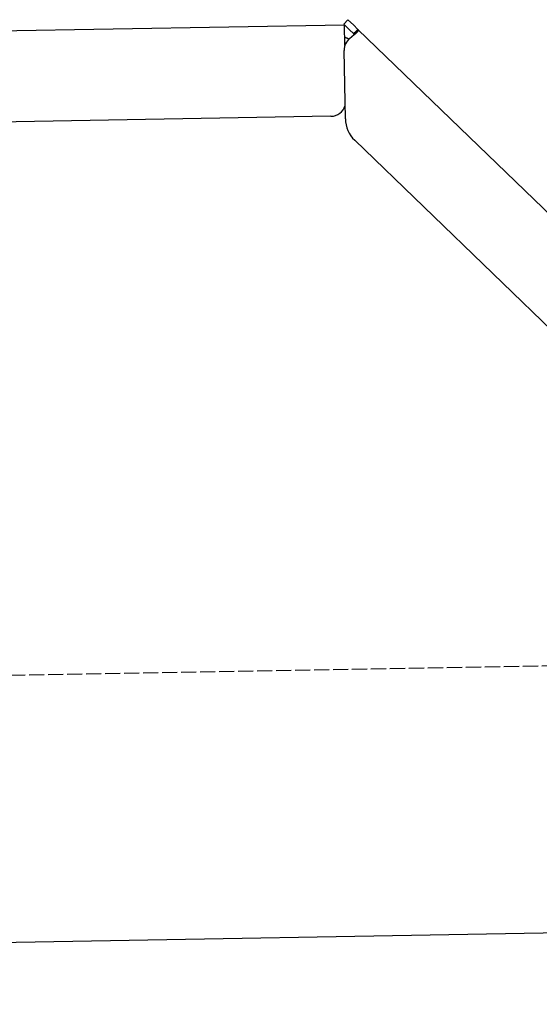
# Model space of a CAD drawing. Extents: x 562 to 7231, y 5667 to 12426.
# Tile 64 of 76: x 5909 to 6080, y 9985 to 10309. Entities that reach past the tile are written whole.
import ezdxf

# ---------------------------------------------------------------- set-up
doc = ezdxf.new("R2010")
doc.units = 0
doc.linetypes.add('GEN3', pattern=[6.25, 5, -1.25])
doc.layers.get('0').update_dxf_attribs({"linetype": 'CONTINUOUS'})
doc.layers.add('3', color=6, linetype='GEN3')

msp = doc.modelspace()

# ---------------------------------------------------------------- linework, layer by layer
for p, q in [((4651.048, 10283.011), (6015.84, 10306.834)), ((6016.965, 10308.527), (6015.576, 10307.088)), ((6017.374, 10305.352), (6015.576, 10307.088)), ((6015.959, 10300.023), (6015.84, 10306.834)), ((6016.965, 10308.527), (6018.764, 10306.79)), ((6018.764, 10306.79), (6020.262, 10305.344)), ((6018.873, 10303.905), (6017.374, 10305.352)), ((6018.873, 10303.905), (6019.247, 10304.292)), ((6019.247, 10304.292), (6020.262, 10305.344)), ((6020.262, 10305.344), (6229.471, 10103.313)), ((6016.121, 10275.88), (6015.727, 10298.429)), ((6011.364, 10276.751), (4656.57, 10253.103)), ((6193.048, 10100.951), (6019.173, 10268.861)), ((6241.042, 10010.719), (4741.27, 9984.54))]:
    msp.add_line(p, q)
for points in [[(6017.26, 10302.1, 0), (6017.25, 10302.1, 0), (6017.24, 10302.1, 0), (6017.23, 10302.1, 0), (6017.22, 10302.1, 0), (6017.22, 10302.1, 0), (6017.21, 10302.1, 0), (6017.2, 10302.1, 0), (6017.19, 10302.1, 0), (6017.18, 10302.2, 0), (6017.17, 10302.2, 0), (6017.16, 10302.2, 0), (6017.15, 10302.2, 0), (6017.15, 10302.2, 0), (6017.14, 10302.2, 0), (6017.13, 10302.2, 0), (6017.12, 10302.2, 0), (6017.11, 10302.2, 0), (6017.1, 10302.2, 0), (6017.09, 10302.2, 0), (6017.08, 10302.2, 0), (6017.08, 10302.2, 0), (6017.07, 10302.2, 0), (6017.06, 10302.2, 0), (6017.05, 10302.2, 0), (6017.04, 10302.2, 0), (6017.03, 10302.2, 0), (6017.03, 10302.2, 0), (6017.02, 10302.2, 0), (6017.01, 10302.2, 0), (6017, 10302.2, 0), (6016.99, 10302.2, 0), (6016.98, 10302.2, 0), (6016.97, 10302.2, 0), (6016.97, 10302.2, 0), (6016.96, 10302.2, 0), (6016.95, 10302.3, 0), (6016.94, 10302.3, 0), (6016.93, 10302.3, 0), (6016.92, 10302.3, 0), (6016.92, 10302.3, 0), (6016.91, 10302.3, 0), (6016.9, 10302.3, 0), (6016.89, 10302.3, 0), (6016.88, 10302.3, 0), (6016.88, 10302.3, 0), (6016.87, 10302.3, 0), (6016.86, 10302.3, 0), (6016.85, 10302.3, 0), (6016.84, 10302.3, 0), (6016.84, 10302.3, 0), (6016.83, 10302.3, 0), (6016.82, 10302.3, 0), (6016.81, 10302.3, 0), (6016.8, 10302.3, 0), (6016.8, 10302.3, 0), (6016.79, 10302.3, 0), (6016.78, 10302.3, 0), (6016.77, 10302.3, 0), (6016.77, 10302.3, 0), (6016.76, 10302.3, 0), (6016.75, 10302.3, 0), (6016.74, 10302.3, 0), (6016.74, 10302.3, 0), (6016.73, 10302.4, 0), (6016.72, 10302.4, 0), (6016.71, 10302.4, 0), (6016.71, 10302.4, 0), (6016.7, 10302.4, 0), (6016.69, 10302.4, 0), (6016.68, 10302.4, 0), (6016.68, 10302.4, 0), (6016.67, 10302.4, 0), (6016.66, 10302.4, 0), (6016.66, 10302.4, 0), (6016.65, 10302.4, 0), (6016.64, 10302.4, 0), (6016.64, 10302.4, 0), (6016.63, 10302.4, 0), (6016.62, 10302.4, 0), (6016.62, 10302.4, 0), (6016.61, 10302.4, 0), (6016.6, 10302.4, 0), (6016.6, 10302.4, 0), (6016.59, 10302.4, 0), (6016.58, 10302.4, 0), (6016.58, 10302.4, 0), (6016.57, 10302.4, 0), (6016.56, 10302.4, 0), (6016.56, 10302.4, 0), (6016.55, 10302.4, 0), (6016.54, 10302.4, 0), (6016.54, 10302.4, 0), (6016.53, 10302.5, 0), (6016.53, 10302.5, 0), (6016.52, 10302.5, 0), (6016.51, 10302.5, 0), (6016.51, 10302.5, 0), (6016.5, 10302.5, 0), (6016.5, 10302.5, 0), (6016.49, 10302.5, 0), (6016.48, 10302.5, 0), (6016.48, 10302.5, 0), (6016.47, 10302.5, 0), (6016.47, 10302.5, 0), (6016.46, 10302.5, 0), (6016.45, 10302.5, 0), (6016.45, 10302.5, 0), (6016.44, 10302.5, 0), (6016.44, 10302.5, 0), (6016.43, 10302.5, 0), (6016.43, 10302.5, 0), (6016.42, 10302.5, 0), (6016.42, 10302.5, 0), (6016.41, 10302.5, 0), (6016.41, 10302.5, 0), (6016.4, 10302.5, 0), (6016.4, 10302.5, 0), (6016.39, 10302.5, 0), (6016.38, 10302.5, 0), (6016.38, 10302.5, 0), (6016.37, 10302.5, 0), (6016.37, 10302.5, 0), (6016.36, 10302.5, 0), (6016.36, 10302.5, 0), (6016.35, 10302.5, 0), (6016.35, 10302.6, 0), (6016.34, 10302.6, 0), (6016.34, 10302.6, 0), (6016.34, 10302.6, 0), (6016.33, 10302.6, 0), (6016.33, 10302.6, 0), (6016.32, 10302.6, 0), (6016.32, 10302.6, 0), (6016.31, 10302.6, 0), (6016.31, 10302.6, 0), (6016.3, 10302.6, 0), (6016.3, 10302.6, 0), (6016.29, 10302.6, 0), (6016.29, 10302.6, 0), (6016.28, 10302.6, 0), (6016.28, 10302.6, 0), (6016.28, 10302.6, 0), (6016.27, 10302.6, 0), (6016.27, 10302.6, 0), (6016.26, 10302.6, 0), (6016.26, 10302.6, 0), (6016.25, 10302.6, 0), (6016.25, 10302.6, 0), (6016.25, 10302.6, 0), (6016.24, 10302.6, 0), (6016.24, 10302.6, 0), (6016.23, 10302.6, 0), (6016.23, 10302.6, 0), (6016.23, 10302.6, 0), (6016.22, 10302.6, 0), (6016.22, 10302.6, 0), (6016.21, 10302.6, 0), (6016.21, 10302.6, 0), (6016.21, 10302.6, 0), (6016.2, 10302.6, 0), (6016.2, 10302.6, 0), (6016.2, 10302.6, 0), (6016.19, 10302.6, 0), (6016.19, 10302.6, 0), (6016.18, 10302.6, 0), (6016.18, 10302.7, 0), (6016.18, 10302.7, 0), (6016.17, 10302.7, 0), (6016.17, 10302.7, 0), (6016.17, 10302.7, 0), (6016.16, 10302.7, 0), (6016.16, 10302.7, 0), (6016.16, 10302.7, 0), (6016.15, 10302.7, 0), (6016.15, 10302.7, 0), (6016.15, 10302.7, 0), (6016.14, 10302.7, 0), (6016.14, 10302.7, 0), (6016.14, 10302.7, 0), (6016.13, 10302.7, 0), (6016.13, 10302.7, 0), (6016.13, 10302.7, 0), (6016.12, 10302.7, 0), (6016.12, 10302.7, 0), (6016.12, 10302.7, 0), (6016.11, 10302.7, 0), (6016.11, 10302.7, 0), (6016.11, 10302.7, 0), (6016.1, 10302.7, 0), (6016.1, 10302.7, 0), (6016.1, 10302.7, 0), (6016.09, 10302.7, 0), (6016.09, 10302.7, 0), (6016.09, 10302.7, 0), (6016.09, 10302.7, 0), (6016.08, 10302.7, 0), (6016.08, 10302.7, 0), (6016.08, 10302.7, 0), (6016.07, 10302.7, 0), (6016.07, 10302.7, 0), (6016.07, 10302.7, 0), (6016.07, 10302.7, 0), (6016.06, 10302.7, 0), (6016.06, 10302.7, 0), (6016.06, 10302.7, 0), (6016.06, 10302.7, 0), (6016.05, 10302.7, 0), (6016.05, 10302.7, 0), (6016.05, 10302.7, 0), (6016.05, 10302.7, 0), (6016.04, 10302.7, 0), (6016.04, 10302.7, 0), (6016.04, 10302.7, 0), (6016.04, 10302.7, 0), (6016.03, 10302.7, 0), (6016.03, 10302.7, 0), (6016.03, 10302.7, 0), (6016.03, 10302.8, 0), (6016.02, 10302.8, 0), (6016.02, 10302.8, 0), (6016.02, 10302.8, 0), (6016.02, 10302.8, 0), (6016.01, 10302.8, 0), (6016.01, 10302.8, 0), (6016.01, 10302.8, 0), (6016.01, 10302.8, 0), (6016.01, 10302.8, 0), (6016, 10302.8, 0), (6016, 10302.8, 0), (6016, 10302.8, 0), (6016, 10302.8, 0), (6016, 10302.8, 0), (6015.99, 10302.8, 0), (6015.99, 10302.8, 0), (6015.99, 10302.8, 0), (6015.99, 10302.8, 0), (6015.99, 10302.8, 0), (6015.98, 10302.8, 0), (6015.98, 10302.8, 0), (6015.98, 10302.8, 0), (6015.98, 10302.8, 0), (6015.98, 10302.8, 0), (6015.97, 10302.8, 0), (6015.97, 10302.8, 0), (6015.97, 10302.8, 0), (6015.97, 10302.8, 0), (6015.97, 10302.8, 0), (6015.97, 10302.8, 0), (6015.96, 10302.8, 0), (6015.96, 10302.8, 0), (6015.96, 10302.8, 0), (6015.96, 10302.8, 0), (6015.96, 10302.8, 0), (6015.96, 10302.8, 0), (6015.96, 10302.8, 0), (6015.95, 10302.8, 0), (6015.95, 10302.8, 0), (6015.95, 10302.8, 0), (6015.95, 10302.8, 0), (6015.95, 10302.8, 0), (6015.95, 10302.8, 0), (6015.95, 10302.8, 0), (6015.94, 10302.8, 0), (6015.94, 10302.8, 0), (6015.94, 10302.8, 0), (6015.94, 10302.8, 0), (6015.94, 10302.8, 0), (6015.94, 10302.8, 0), (6015.94, 10302.8, 0), (6015.94, 10302.8, 0), (6015.93, 10302.8, 0), (6015.93, 10302.8, 0), (6015.93, 10302.8, 0), (6015.93, 10302.8, 0), (6015.93, 10302.8, 0), (6015.93, 10302.8, 0), (6015.93, 10302.8, 0), (6015.93, 10302.8, 0), (6015.93, 10302.8, 0), (6015.93, 10302.8, 0), (6015.93, 10302.8, 0), (6015.92, 10302.8, 0), (6015.92, 10302.8, 0), (6015.92, 10302.8, 0), (6015.92, 10302.8, 0), (6015.92, 10302.8, 0), (6015.92, 10302.8, 0), (6015.92, 10302.8, 0), (6015.92, 10302.8, 0), (6015.92, 10302.8, 0), (6015.92, 10302.8, 0), (6015.92, 10302.8, 0), (6015.92, 10302.8, 0), (6015.92, 10302.8, 0), (6015.92, 10302.8, 0), (6015.92, 10302.8, 0), (6015.91, 10302.8, 0), (6015.91, 10302.8, 0), (6015.91, 10302.8, 0), (6015.91, 10302.8, 0), (6015.91, 10302.8, 0), (6015.91, 10302.8, 0), (6015.91, 10302.8, 0), (6015.91, 10302.8, 0), (6015.91, 10302.8, 0), (6015.91, 10302.8, 0), (6015.91, 10302.8, 0), (6015.91, 10302.8, 0), (6015.91, 10302.8, 0), (6015.91, 10302.8, 0), (6015.91, 10302.8, 0), (6015.91, 10302.8, 0), (6015.91, 10302.8, 0), (6015.91, 10302.8, 0), (6015.91, 10302.8, 0), (6015.91, 10302.8, 0), (6015.91, 10302.8, 0), (6015.91, 10302.8, 0), (6015.91, 10302.8, 0)], [(6018.42, 10303.1, 0), (6018.42, 10303.1, 0), (6018.41, 10303.1, 0), (6018.41, 10303.1, 0), (6018.4, 10303.1, 0), (6018.4, 10303.1, 0), (6018.39, 10303.1, 0), (6018.39, 10303.1, 0), (6018.38, 10303.1, 0), (6018.38, 10303.1, 0), (6018.38, 10303, 0), (6018.37, 10303, 0), (6018.37, 10303, 0), (6018.36, 10303, 0), (6018.36, 10303, 0), (6018.35, 10303, 0), (6018.35, 10303, 0), (6018.34, 10303, 0), (6018.34, 10303, 0), (6018.33, 10303, 0), (6018.33, 10303, 0), (6018.33, 10303, 0), (6018.32, 10303, 0), (6018.32, 10303, 0), (6018.31, 10303, 0), (6018.31, 10303, 0), (6018.3, 10303, 0), (6018.3, 10303, 0), (6018.29, 10303, 0), (6018.29, 10303, 0), (6018.28, 10303, 0), (6018.28, 10303, 0), (6018.28, 10303, 0), (6018.27, 10303, 0), (6018.27, 10303, 0), (6018.26, 10303, 0), (6018.26, 10303, 0), (6018.25, 10303, 0), (6018.25, 10303, 0), (6018.24, 10302.9, 0), (6018.24, 10302.9, 0), (6018.23, 10302.9, 0), (6018.23, 10302.9, 0), (6018.23, 10302.9, 0), (6018.22, 10302.9, 0), (6018.22, 10302.9, 0), (6018.21, 10302.9, 0), (6018.21, 10302.9, 0), (6018.2, 10302.9, 0), (6018.2, 10302.9, 0), (6018.19, 10302.9, 0), (6018.19, 10302.9, 0), (6018.18, 10302.9, 0), (6018.18, 10302.9, 0), (6018.18, 10302.9, 0), (6018.17, 10302.9, 0), (6018.17, 10302.9, 0), (6018.16, 10302.9, 0), (6018.16, 10302.9, 0), (6018.15, 10302.9, 0), (6018.15, 10302.9, 0), (6018.14, 10302.9, 0), (6018.14, 10302.9, 0), (6018.13, 10302.9, 0), (6018.13, 10302.9, 0), (6018.13, 10302.9, 0), (6018.12, 10302.9, 0), (6018.12, 10302.9, 0), (6018.11, 10302.8, 0), (6018.11, 10302.8, 0), (6018.1, 10302.8, 0), (6018.1, 10302.8, 0), (6018.09, 10302.8, 0), (6018.09, 10302.8, 0), (6018.08, 10302.8, 0), (6018.08, 10302.8, 0), (6018.08, 10302.8, 0), (6018.07, 10302.8, 0), (6018.07, 10302.8, 0), (6018.06, 10302.8, 0), (6018.06, 10302.8, 0), (6018.05, 10302.8, 0), (6018.05, 10302.8, 0), (6018.04, 10302.8, 0), (6018.04, 10302.8, 0), (6018.04, 10302.8, 0), (6018.03, 10302.8, 0), (6018.03, 10302.8, 0), (6018.02, 10302.8, 0), (6018.02, 10302.8, 0), (6018.01, 10302.8, 0), (6018.01, 10302.8, 0), (6018, 10302.8, 0), (6018, 10302.8, 0), (6017.99, 10302.8, 0), (6017.99, 10302.8, 0), (6017.99, 10302.7, 0), (6017.98, 10302.7, 0), (6017.98, 10302.7, 0), (6017.97, 10302.7, 0), (6017.97, 10302.7, 0), (6017.96, 10302.7, 0), (6017.96, 10302.7, 0), (6017.95, 10302.7, 0), (6017.95, 10302.7, 0), (6017.94, 10302.7, 0), (6017.94, 10302.7, 0), (6017.94, 10302.7, 0), (6017.93, 10302.7, 0), (6017.93, 10302.7, 0), (6017.92, 10302.7, 0), (6017.92, 10302.7, 0), (6017.91, 10302.7, 0), (6017.91, 10302.7, 0), (6017.9, 10302.7, 0), (6017.9, 10302.7, 0), (6017.9, 10302.7, 0), (6017.89, 10302.7, 0), (6017.89, 10302.7, 0), (6017.88, 10302.7, 0), (6017.88, 10302.7, 0), (6017.87, 10302.7, 0), (6017.87, 10302.7, 0), (6017.86, 10302.6, 0), (6017.86, 10302.6, 0), (6017.86, 10302.6, 0), (6017.85, 10302.6, 0), (6017.85, 10302.6, 0), (6017.84, 10302.6, 0), (6017.84, 10302.6, 0), (6017.83, 10302.6, 0), (6017.83, 10302.6, 0), (6017.82, 10302.6, 0), (6017.82, 10302.6, 0), (6017.82, 10302.6, 0), (6017.81, 10302.6, 0), (6017.81, 10302.6, 0), (6017.8, 10302.6, 0), (6017.8, 10302.6, 0), (6017.79, 10302.6, 0), (6017.79, 10302.6, 0), (6017.78, 10302.6, 0), (6017.78, 10302.6, 0), (6017.78, 10302.6, 0), (6017.77, 10302.6, 0), (6017.77, 10302.6, 0), (6017.76, 10302.6, 0), (6017.76, 10302.6, 0), (6017.75, 10302.6, 0), (6017.75, 10302.6, 0), (6017.74, 10302.5, 0), (6017.74, 10302.5, 0), (6017.74, 10302.5, 0), (6017.73, 10302.5, 0), (6017.73, 10302.5, 0), (6017.72, 10302.5, 0), (6017.72, 10302.5, 0), (6017.71, 10302.5, 0), (6017.71, 10302.5, 0), (6017.7, 10302.5, 0), (6017.7, 10302.5, 0), (6017.7, 10302.5, 0), (6017.69, 10302.5, 0), (6017.69, 10302.5, 0), (6017.68, 10302.5, 0), (6017.68, 10302.5, 0), (6017.67, 10302.5, 0), (6017.67, 10302.5, 0), (6017.66, 10302.5, 0), (6017.66, 10302.5, 0), (6017.66, 10302.5, 0), (6017.65, 10302.5, 0), (6017.65, 10302.5, 0), (6017.64, 10302.5, 0), (6017.64, 10302.5, 0), (6017.63, 10302.5, 0), (6017.63, 10302.4, 0), (6017.62, 10302.4, 0), (6017.62, 10302.4, 0), (6017.62, 10302.4, 0), (6017.61, 10302.4, 0), (6017.61, 10302.4, 0), (6017.6, 10302.4, 0), (6017.6, 10302.4, 0), (6017.59, 10302.4, 0), (6017.59, 10302.4, 0), (6017.59, 10302.4, 0), (6017.58, 10302.4, 0), (6017.58, 10302.4, 0), (6017.57, 10302.4, 0), (6017.57, 10302.4, 0), (6017.56, 10302.4, 0)], [(6020.26, 10305.3, 0), (6020.26, 10305.3, 0), (6020.27, 10305.3, 0), (6020.27, 10305.3, 0), (6020.27, 10305.3, 0), (6020.27, 10305.3, 0), (6020.28, 10305.3, 0), (6020.28, 10305.3, 0), (6020.28, 10305.3, 0), (6020.28, 10305.3, 0), (6020.29, 10305.3, 0), (6020.29, 10305.3, 0), (6020.29, 10305.3, 0), (6020.29, 10305.3, 0), (6020.29, 10305.3, 0), (6020.3, 10305.3, 0), (6020.3, 10305.3, 0), (6020.3, 10305.3, 0), (6020.3, 10305.3, 0), (6020.3, 10305.3, 0), (6020.31, 10305.3, 0), (6020.31, 10305.3, 0), (6020.31, 10305.3, 0), (6020.31, 10305.3, 0), (6020.31, 10305.3, 0), (6020.31, 10305.3, 0), (6020.32, 10305.3, 0), (6020.32, 10305.3, 0), (6020.32, 10305.3, 0), (6020.32, 10305.3, 0), (6020.32, 10305.3, 0), (6020.32, 10305.3, 0), (6020.32, 10305.3, 0), (6020.33, 10305.2, 0), (6020.33, 10305.2, 0), (6020.33, 10305.2, 0), (6020.33, 10305.2, 0), (6020.33, 10305.2, 0), (6020.33, 10305.2, 0), (6020.33, 10305.2, 0), (6020.33, 10305.2, 0), (6020.33, 10305.2, 0), (6020.33, 10305.2, 0), (6020.34, 10305.2, 0), (6020.34, 10305.2, 0), (6020.34, 10305.2, 0), (6020.34, 10305.2, 0), (6020.34, 10305.2, 0), (6020.34, 10305.2, 0), (6020.34, 10305.2, 0), (6020.34, 10305.2, 0), (6020.34, 10305.2, 0), (6020.34, 10305.2, 0), (6020.34, 10305.2, 0), (6020.34, 10305.2, 0), (6020.34, 10305.2, 0), (6020.34, 10305.2, 0), (6020.34, 10305.2, 0), (6020.34, 10305.2, 0), (6020.34, 10305.2, 0), (6020.34, 10305.2, 0), (6020.34, 10305.2, 0), (6020.34, 10305.1, 0), (6020.34, 10305.1, 0), (6020.34, 10305.1, 0), (6020.34, 10305.1, 0), (6020.34, 10305.1, 0), (6020.34, 10305.1, 0), (6020.34, 10305.1, 0), (6020.34, 10305.1, 0), (6020.34, 10305.1, 0), (6020.34, 10305.1, 0), (6020.34, 10305.1, 0), (6020.34, 10305.1, 0), (6020.34, 10305.1, 0), (6020.34, 10305.1, 0), (6020.34, 10305.1, 0), (6020.34, 10305.1, 0), (6020.34, 10305.1, 0), (6020.34, 10305.1, 0), (6020.34, 10305.1, 0), (6020.34, 10305.1, 0), (6020.33, 10305.1, 0), (6020.33, 10305.1, 0), (6020.33, 10305.1, 0), (6020.33, 10305.1, 0), (6020.33, 10305.1, 0), (6020.33, 10305, 0), (6020.33, 10305, 0), (6020.33, 10305, 0), (6020.33, 10305, 0), (6020.33, 10305, 0), (6020.32, 10305, 0), (6020.32, 10305, 0), (6020.32, 10305, 0), (6020.32, 10305, 0), (6020.32, 10305, 0), (6020.32, 10305, 0), (6020.32, 10305, 0), (6020.31, 10305, 0), (6020.31, 10305, 0), (6020.31, 10305, 0), (6020.31, 10305, 0), (6020.31, 10305, 0), (6020.31, 10305, 0), (6020.3, 10305, 0), (6020.3, 10305, 0), (6020.3, 10305, 0), (6020.3, 10305, 0), (6020.3, 10304.9, 0), (6020.29, 10304.9, 0), (6020.29, 10304.9, 0), (6020.29, 10304.9, 0), (6020.29, 10304.9, 0), (6020.29, 10304.9, 0), (6020.28, 10304.9, 0), (6020.28, 10304.9, 0), (6020.28, 10304.9, 0), (6020.28, 10304.9, 0), (6020.27, 10304.9, 0), (6020.27, 10304.9, 0), (6020.27, 10304.9, 0), (6020.27, 10304.9, 0), (6020.26, 10304.9, 0), (6020.26, 10304.9, 0), (6020.26, 10304.9, 0), (6020.26, 10304.9, 0), (6020.25, 10304.9, 0), (6020.25, 10304.9, 0), (6020.25, 10304.8, 0), (6020.25, 10304.8, 0), (6020.24, 10304.8, 0), (6020.24, 10304.8, 0), (6020.24, 10304.8, 0), (6020.23, 10304.8, 0), (6020.23, 10304.8, 0), (6020.23, 10304.8, 0), (6020.23, 10304.8, 0), (6020.22, 10304.8, 0), (6020.22, 10304.8, 0), (6020.22, 10304.8, 0), (6020.21, 10304.8, 0), (6020.21, 10304.8, 0), (6020.21, 10304.8, 0), (6020.2, 10304.8, 0), (6020.2, 10304.8, 0), (6020.2, 10304.8, 0), (6020.19, 10304.8, 0), (6020.19, 10304.7, 0), (6020.19, 10304.7, 0), (6020.18, 10304.7, 0), (6020.18, 10304.7, 0), (6020.17, 10304.7, 0), (6020.17, 10304.7, 0), (6020.17, 10304.7, 0), (6020.16, 10304.7, 0), (6020.16, 10304.7, 0), (6020.16, 10304.7, 0), (6020.15, 10304.7, 0), (6020.15, 10304.7, 0), (6020.14, 10304.7, 0), (6020.14, 10304.7, 0), (6020.14, 10304.7, 0), (6020.13, 10304.7, 0), (6020.13, 10304.7, 0), (6020.12, 10304.6, 0), (6020.12, 10304.6, 0), (6020.11, 10304.6, 0), (6020.11, 10304.6, 0), (6020.11, 10304.6, 0), (6020.1, 10304.6, 0), (6020.1, 10304.6, 0), (6020.09, 10304.6, 0), (6020.09, 10304.6, 0), (6020.08, 10304.6, 0), (6020.08, 10304.6, 0), (6020.07, 10304.6, 0), (6020.07, 10304.6, 0), (6020.06, 10304.6, 0), (6020.06, 10304.6, 0), (6020.05, 10304.6, 0), (6020.05, 10304.6, 0), (6020.05, 10304.5, 0), (6020.04, 10304.5, 0), (6020.04, 10304.5, 0), (6020.03, 10304.5, 0), (6020.03, 10304.5, 0), (6020.02, 10304.5, 0), (6020.02, 10304.5, 0), (6020.01, 10304.5, 0), (6020.01, 10304.5, 0), (6020, 10304.5, 0), (6019.99, 10304.5, 0), (6019.99, 10304.5, 0), (6019.98, 10304.5, 0), (6019.98, 10304.5, 0), (6019.97, 10304.5, 0), (6019.97, 10304.5, 0), (6019.96, 10304.4, 0), (6019.96, 10304.4, 0), (6019.95, 10304.4, 0), (6019.95, 10304.4, 0), (6019.94, 10304.4, 0), (6019.93, 10304.4, 0), (6019.93, 10304.4, 0), (6019.92, 10304.4, 0), (6019.92, 10304.4, 0), (6019.91, 10304.4, 0), (6019.91, 10304.4, 0), (6019.9, 10304.4, 0), (6019.89, 10304.4, 0), (6019.89, 10304.4, 0), (6019.88, 10304.4, 0), (6019.88, 10304.3, 0), (6019.87, 10304.3, 0), (6019.86, 10304.3, 0), (6019.86, 10304.3, 0), (6019.85, 10304.3, 0), (6019.85, 10304.3, 0), (6019.84, 10304.3, 0), (6019.83, 10304.3, 0), (6019.83, 10304.3, 0), (6019.82, 10304.3, 0), (6019.82, 10304.3, 0), (6019.81, 10304.3, 0), (6019.8, 10304.3, 0), (6019.8, 10304.3, 0), (6019.79, 10304.3, 0), (6019.78, 10304.2, 0), (6019.78, 10304.2, 0), (6019.77, 10304.2, 0), (6019.76, 10304.2, 0), (6019.76, 10304.2, 0), (6019.75, 10304.2, 0), (6019.74, 10304.2, 0), (6019.74, 10304.2, 0), (6019.73, 10304.2, 0), (6019.72, 10304.2, 0), (6019.72, 10304.2, 0), (6019.71, 10304.2, 0), (6019.7, 10304.2, 0), (6019.7, 10304.2, 0), (6019.69, 10304.2, 0), (6019.68, 10304.1, 0), (6019.67, 10304.1, 0), (6019.67, 10304.1, 0), (6019.66, 10304.1, 0), (6019.65, 10304.1, 0), (6019.65, 10304.1, 0), (6019.64, 10304.1, 0), (6019.63, 10304.1, 0), (6019.62, 10304.1, 0), (6019.62, 10304.1, 0), (6019.61, 10304.1, 0), (6019.6, 10304.1, 0), (6019.6, 10304.1, 0), (6019.59, 10304.1, 0), (6019.58, 10304, 0), (6019.57, 10304, 0), (6019.57, 10304, 0), (6019.56, 10304, 0), (6019.55, 10304, 0), (6019.54, 10304, 0), (6019.54, 10304, 0), (6019.53, 10304, 0), (6019.52, 10304, 0), (6019.51, 10304, 0), (6019.5, 10304, 0), (6019.5, 10304, 0), (6019.49, 10304, 0), (6019.48, 10303.9, 0), (6019.47, 10303.9, 0), (6019.47, 10303.9, 0), (6019.46, 10303.9, 0), (6019.45, 10303.9, 0), (6019.44, 10303.9, 0), (6019.43, 10303.9, 0), (6019.43, 10303.9, 0), (6019.42, 10303.9, 0), (6019.41, 10303.9, 0), (6019.4, 10303.9, 0), (6019.39, 10303.9, 0), (6019.38, 10303.9, 0), (6019.38, 10303.9, 0), (6019.37, 10303.8, 0), (6019.36, 10303.8, 0), (6019.35, 10303.8, 0), (6019.34, 10303.8, 0), (6019.33, 10303.8, 0), (6019.33, 10303.8, 0), (6019.32, 10303.8, 0), (6019.31, 10303.8, 0), (6019.3, 10303.8, 0), (6019.29, 10303.8, 0), (6019.28, 10303.8, 0), (6019.27, 10303.8, 0), (6019.27, 10303.8, 0), (6019.26, 10303.7, 0), (6019.25, 10303.7, 0), (6019.24, 10303.7, 0), (6019.23, 10303.7, 0), (6019.22, 10303.7, 0), (6019.21, 10303.7, 0), (6019.21, 10303.7, 0), (6019.2, 10303.7, 0), (6019.19, 10303.7, 0), (6019.18, 10303.7, 0), (6019.17, 10303.7, 0), (6019.16, 10303.7, 0), (6019.15, 10303.7, 0), (6019.14, 10303.6, 0), (6019.13, 10303.6, 0), (6019.12, 10303.6, 0), (6019.12, 10303.6, 0), (6019.11, 10303.6, 0), (6019.1, 10303.6, 0), (6019.09, 10303.6, 0), (6019.08, 10303.6, 0), (6019.07, 10303.6, 0), (6019.06, 10303.6, 0), (6019.05, 10303.6, 0), (6019.04, 10303.6, 0), (6019.03, 10303.6, 0), (6019.02, 10303.5, 0), (6019.01, 10303.5, 0), (6019, 10303.5, 0), (6019, 10303.5, 0), (6018.99, 10303.5, 0), (6018.98, 10303.5, 0), (6018.97, 10303.5, 0), (6018.96, 10303.5, 0), (6018.95, 10303.5, 0), (6018.94, 10303.5, 0), (6018.93, 10303.5, 0), (6018.92, 10303.5, 0), (6018.91, 10303.5, 0), (6018.9, 10303.4, 0), (6018.89, 10303.4, 0), (6018.88, 10303.4, 0), (6018.87, 10303.4, 0), (6018.86, 10303.4, 0), (6018.85, 10303.4, 0), (6018.84, 10303.4, 0), (6018.83, 10303.4, 0), (6018.82, 10303.4, 0), (6018.81, 10303.4, 0), (6018.8, 10303.4, 0), (6018.79, 10303.4, 0), (6018.78, 10303.4, 0), (6018.77, 10303.3, 0), (6018.76, 10303.3, 0), (6018.75, 10303.3, 0), (6018.74, 10303.3, 0), (6018.73, 10303.3, 0), (6018.72, 10303.3, 0), (6018.71, 10303.3, 0), (6018.7, 10303.3, 0), (6018.69, 10303.3, 0), (6018.68, 10303.3, 0), (6018.67, 10303.3, 0), (6018.66, 10303.3, 0), (6018.65, 10303.3, 0), (6018.64, 10303.2, 0), (6018.63, 10303.2, 0), (6018.62, 10303.2, 0), (6018.61, 10303.2, 0), (6018.6, 10303.2, 0), (6018.59, 10303.2, 0), (6018.58, 10303.2, 0), (6018.57, 10303.2, 0), (6018.56, 10303.2, 0), (6018.55, 10303.2, 0), (6018.54, 10303.2, 0), (6018.53, 10303.2, 0), (6018.52, 10303.2, 0), (6018.51, 10303.1, 0), (6018.5, 10303.1, 0), (6018.49, 10303.1, 0), (6018.47, 10303.1, 0), (6018.46, 10303.1, 0), (6018.45, 10303.1, 0), (6018.44, 10303.1, 0), (6018.43, 10303.1, 0), (6018.42, 10303.1, 0)], [(6018.98, 10303.5, 0), (6018.98, 10303.5, 0), (6018.98, 10303.5, 0), (6018.98, 10303.5, 0), (6018.98, 10303.5, 0), (6018.98, 10303.5, 0), (6018.98, 10303.5, 0), (6018.98, 10303.5, 0), (6018.98, 10303.5, 0), (6018.98, 10303.5, 0), (6018.98, 10303.5, 0), (6018.98, 10303.5, 0), (6018.98, 10303.5, 0), (6018.98, 10303.5, 0), (6018.99, 10303.5, 0), (6018.99, 10303.5, 0), (6018.99, 10303.5, 0), (6018.99, 10303.5, 0), (6018.99, 10303.5, 0), (6018.99, 10303.5, 0), (6018.99, 10303.5, 0), (6018.99, 10303.5, 0), (6018.99, 10303.5, 0), (6018.99, 10303.6, 0), (6018.99, 10303.6, 0), (6018.99, 10303.6, 0), (6018.99, 10303.6, 0), (6018.99, 10303.6, 0), (6018.99, 10303.6, 0), (6018.99, 10303.6, 0), (6018.99, 10303.6, 0), (6018.99, 10303.6, 0), (6018.99, 10303.6, 0), (6018.99, 10303.6, 0), (6018.99, 10303.6, 0), (6018.99, 10303.6, 0), (6018.99, 10303.6, 0), (6018.99, 10303.6, 0), (6018.99, 10303.6, 0), (6018.99, 10303.6, 0), (6019, 10303.6, 0), (6019, 10303.6, 0), (6019, 10303.6, 0), (6019, 10303.6, 0), (6019, 10303.6, 0), (6019, 10303.6, 0), (6019, 10303.6, 0), (6019, 10303.6, 0), (6019, 10303.6, 0), (6019, 10303.6, 0), (6019, 10303.6, 0), (6019, 10303.6, 0), (6019, 10303.6, 0), (6019, 10303.6, 0), (6019, 10303.6, 0), (6019, 10303.6, 0), (6019, 10303.6, 0), (6019, 10303.6, 0), (6019, 10303.6, 0), (6019, 10303.6, 0), (6019, 10303.6, 0), (6019, 10303.6, 0), (6019, 10303.6, 0), (6019, 10303.6, 0), (6019, 10303.6, 0), (6019, 10303.6, 0), (6019, 10303.6, 0), (6019, 10303.6, 0), (6019, 10303.6, 0), (6019, 10303.6, 0), (6019, 10303.6, 0), (6019, 10303.6, 0), (6019, 10303.6, 0), (6019, 10303.6, 0), (6019, 10303.6, 0), (6019, 10303.6, 0), (6019, 10303.6, 0), (6019, 10303.6, 0), (6019, 10303.6, 0), (6019, 10303.6, 0), (6019, 10303.6, 0), (6019, 10303.6, 0), (6019, 10303.7, 0), (6019, 10303.7, 0), (6019, 10303.7, 0), (6019, 10303.7, 0), (6019, 10303.7, 0), (6019, 10303.7, 0), (6019, 10303.7, 0), (6019, 10303.7, 0), (6019, 10303.7, 0), (6019, 10303.7, 0), (6019, 10303.7, 0), (6019, 10303.7, 0), (6019, 10303.7, 0), (6019, 10303.7, 0), (6019, 10303.7, 0), (6019, 10303.7, 0), (6019, 10303.7, 0), (6019, 10303.7, 0), (6019, 10303.7, 0), (6019, 10303.7, 0), (6019, 10303.7, 0), (6019, 10303.7, 0), (6019, 10303.7, 0), (6019, 10303.7, 0), (6019, 10303.7, 0), (6019, 10303.7, 0), (6019, 10303.7, 0), (6018.99, 10303.7, 0), (6018.99, 10303.7, 0), (6018.99, 10303.7, 0), (6018.99, 10303.7, 0), (6018.99, 10303.7, 0), (6018.99, 10303.7, 0), (6018.99, 10303.7, 0), (6018.99, 10303.7, 0), (6018.99, 10303.7, 0), (6018.99, 10303.7, 0), (6018.99, 10303.7, 0), (6018.99, 10303.7, 0), (6018.99, 10303.7, 0), (6018.99, 10303.7, 0), (6018.99, 10303.7, 0), (6018.99, 10303.7, 0), (6018.99, 10303.7, 0), (6018.99, 10303.7, 0), (6018.99, 10303.7, 0), (6018.99, 10303.7, 0), (6018.99, 10303.7, 0), (6018.99, 10303.7, 0), (6018.99, 10303.7, 0), (6018.99, 10303.7, 0), (6018.99, 10303.7, 0), (6018.99, 10303.7, 0), (6018.98, 10303.7, 0), (6018.98, 10303.7, 0), (6018.98, 10303.7, 0), (6018.98, 10303.7, 0), (6018.98, 10303.7, 0), (6018.98, 10303.7, 0), (6018.98, 10303.7, 0), (6018.98, 10303.7, 0), (6018.98, 10303.7, 0), (6018.98, 10303.7, 0), (6018.98, 10303.7, 0), (6018.98, 10303.8, 0), (6018.98, 10303.8, 0), (6018.98, 10303.8, 0), (6018.98, 10303.8, 0), (6018.98, 10303.8, 0), (6018.98, 10303.8, 0), (6018.98, 10303.8, 0), (6018.97, 10303.8, 0), (6018.97, 10303.8, 0), (6018.97, 10303.8, 0), (6018.97, 10303.8, 0), (6018.97, 10303.8, 0), (6018.97, 10303.8, 0), (6018.97, 10303.8, 0), (6018.97, 10303.8, 0), (6018.97, 10303.8, 0), (6018.97, 10303.8, 0), (6018.97, 10303.8, 0), (6018.97, 10303.8, 0), (6018.97, 10303.8, 0), (6018.97, 10303.8, 0), (6018.97, 10303.8, 0), (6018.96, 10303.8, 0), (6018.96, 10303.8, 0), (6018.96, 10303.8, 0), (6018.96, 10303.8, 0), (6018.96, 10303.8, 0), (6018.96, 10303.8, 0), (6018.96, 10303.8, 0), (6018.96, 10303.8, 0), (6018.96, 10303.8, 0), (6018.96, 10303.8, 0), (6018.96, 10303.8, 0), (6018.96, 10303.8, 0), (6018.96, 10303.8, 0), (6018.95, 10303.8, 0), (6018.95, 10303.8, 0), (6018.95, 10303.8, 0), (6018.95, 10303.8, 0), (6018.95, 10303.8, 0), (6018.95, 10303.8, 0), (6018.95, 10303.8, 0), (6018.95, 10303.8, 0), (6018.95, 10303.8, 0), (6018.95, 10303.8, 0), (6018.95, 10303.8, 0), (6018.94, 10303.8, 0), (6018.94, 10303.8, 0), (6018.94, 10303.8, 0), (6018.94, 10303.8, 0), (6018.94, 10303.8, 0), (6018.94, 10303.8, 0), (6018.94, 10303.8, 0), (6018.94, 10303.8, 0), (6018.94, 10303.8, 0), (6018.94, 10303.8, 0), (6018.94, 10303.8, 0), (6018.93, 10303.8, 0), (6018.93, 10303.8, 0), (6018.93, 10303.8, 0), (6018.93, 10303.8, 0), (6018.93, 10303.8, 0), (6018.93, 10303.8, 0), (6018.93, 10303.8, 0), (6018.93, 10303.8, 0), (6018.93, 10303.8, 0), (6018.92, 10303.8, 0), (6018.92, 10303.8, 0), (6018.92, 10303.8, 0), (6018.92, 10303.9, 0), (6018.92, 10303.9, 0), (6018.92, 10303.9, 0), (6018.92, 10303.9, 0), (6018.92, 10303.9, 0), (6018.92, 10303.9, 0), (6018.92, 10303.9, 0), (6018.91, 10303.9, 0), (6018.91, 10303.9, 0), (6018.91, 10303.9, 0), (6018.91, 10303.9, 0), (6018.91, 10303.9, 0), (6018.91, 10303.9, 0), (6018.91, 10303.9, 0), (6018.91, 10303.9, 0), (6018.9, 10303.9, 0), (6018.9, 10303.9, 0), (6018.9, 10303.9, 0), (6018.9, 10303.9, 0), (6018.9, 10303.9, 0), (6018.9, 10303.9, 0), (6018.9, 10303.9, 0), (6018.9, 10303.9, 0), (6018.89, 10303.9, 0), (6018.89, 10303.9, 0), (6018.89, 10303.9, 0), (6018.89, 10303.9, 0), (6018.89, 10303.9, 0), (6018.89, 10303.9, 0), (6018.89, 10303.9, 0), (6018.89, 10303.9, 0), (6018.88, 10303.9, 0), (6018.88, 10303.9, 0), (6018.88, 10303.9, 0), (6018.88, 10303.9, 0), (6018.88, 10303.9, 0), (6018.88, 10303.9, 0), (6018.88, 10303.9, 0), (6018.88, 10303.9, 0), (6018.87, 10303.9, 0), (6018.87, 10303.9, 0)]]:
    msp.add_polyline3d(points)
for centre, radius, start, end in [((6020.726, 10298.517), 5, 129.24347, 181), ((6011.277, 10281.75), 5, 271, 342.47087), ((6026.119, 10276.054), 10, 181, 226)]:
    msp.add_arc(centre, radius, start, end)
at = {"layer": '3'}
msp.add_line((1175.278, 10010.296), (6230.452, 10098.534), dxfattribs=at)

doc.saveas('drawing.dxf')
